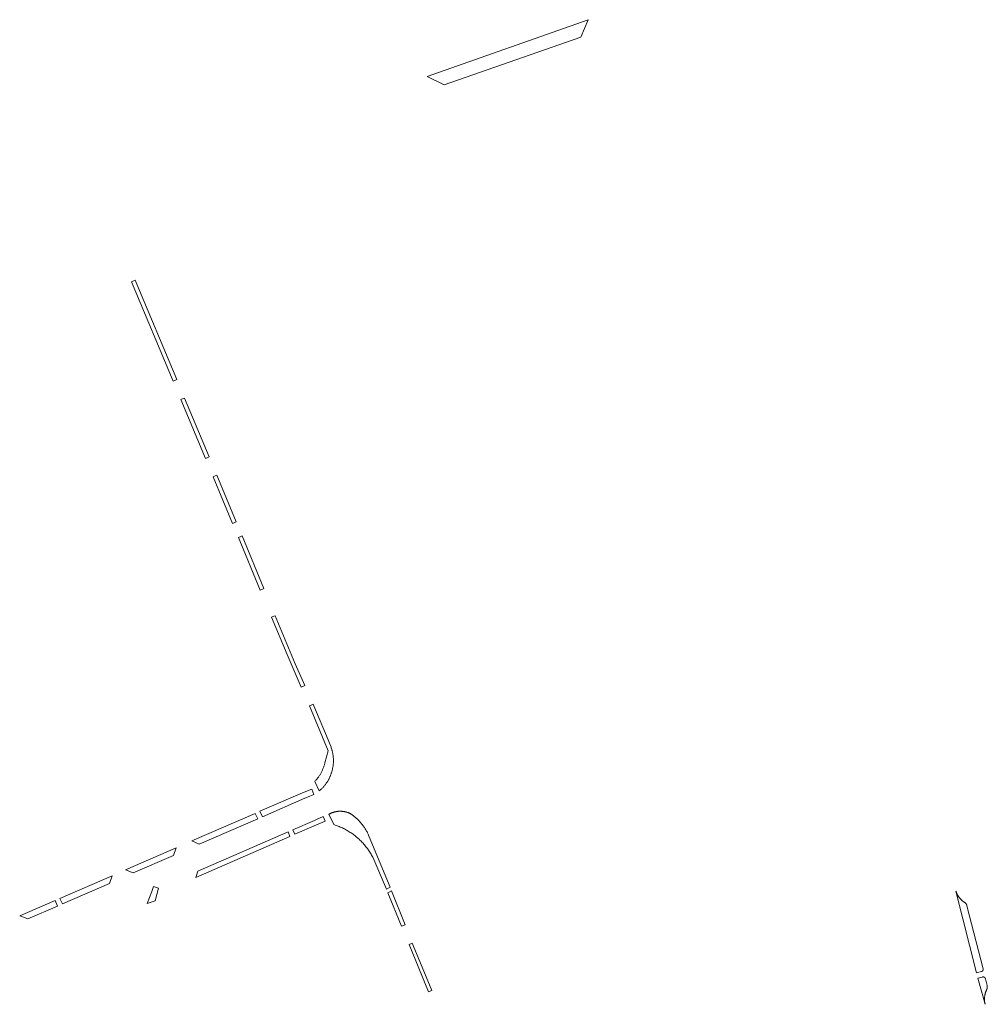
# Model space of a CAD drawing. Extents: x 211930 to 222589, y 569015 to 577578.
# Tile 26 of 95: x 213004 to 213197, y 573323 to 573520. Entities that reach past the tile are written whole.
import ezdxf

# ---------------------------------------------------------------- set-up
doc = ezdxf.new("R2010")
doc.units = 0
doc.layers.add('016 Alles planjaar 2023', color=72, linetype='Continuous', lineweight=20, true_color=0x1e90ff)

msp = doc.modelspace()

# ---------------------------------------------------------------- hatches: boundary and pattern name
at = {"layer": '016 Alles planjaar 2023', "true_color": 0x1e90ff}
h = msp.add_hatch(dxfattribs=at)
h.set_pattern_fill('DQ_CLEAR', color=72, style=0)
h.set_pattern_definition([])
h.paths.add_polyline_path([(213115.98, 573516.53), (213117.46, 573520.04), (213085.29, 573508.68), (213088.64, 573507.01), (213115.98, 573516.53)])
h = msp.add_hatch(dxfattribs=at)
h.set_pattern_fill('DQ_CLEAR', color=72, style=0)
h.set_pattern_definition([])
h.paths.add_polyline_path([(213034.92, 573447.98), (213035.18, 573448.1), (213026.87, 573467.95), (213026.15, 573467.67), (213034.46, 573447.78), (213034.92, 573447.98)])
h = msp.add_hatch(dxfattribs=at)
h.set_pattern_fill('DQ_CLEAR', color=72, style=0)
h.set_pattern_definition([])
h.paths.add_polyline_path([(213041.36, 573432.55), (213041.63, 573432.67), (213038.32, 573440.61), (213036.73, 573444.41), (213036.46, 573444.29), (213036, 573444.09), (213040.9, 573432.34), (213041.36, 573432.55)])
h = msp.add_hatch(dxfattribs=at)
h.set_pattern_fill('DQ_CLEAR', color=72, style=0)
h.set_pattern_definition([])
h.paths.add_polyline_path([(213046.33, 573419.32), (213046.79, 573419.52), (213047.06, 573419.64), (213043.17, 573428.99), (213042.89, 573428.86), (213042.43, 573428.66), (213046.33, 573419.32)])
h = msp.add_hatch(dxfattribs=at)
h.set_pattern_fill('DQ_CLEAR', color=72, style=0)
h.set_pattern_definition([])
h.paths.add_polyline_path([(213047.96, 573416.71), (213047.5, 573416.51), (213051.89, 573405.98), (213052.35, 573406.18), (213052.62, 573406.3), (213048.23, 573416.83), (213047.96, 573416.71)])
h = msp.add_hatch(dxfattribs=at)
h.set_pattern_fill('DQ_CLEAR', color=72, style=0)
h.set_pattern_definition([])
h.paths.add_polyline_path([(213054.6, 573400.77), (213054.14, 573400.57), (213057.24, 573393.14), (213060.09, 573386.59), (213060.55, 573386.79), (213060.82, 573386.91), (213058.89, 573391.24), (213054.88, 573400.89), (213054.6, 573400.77)])
h = msp.add_hatch(dxfattribs=at)
h.set_pattern_fill('DQ_CLEAR', color=72, style=0)
h.set_pattern_definition([])
h.paths.add_polyline_path([(213062.48, 573383.18), (213062.18, 573383.05), (213061.72, 573382.85), (213065.46, 573373.86), (213064.82, 573371.47), (213064.79, 573371.34), (213064.75, 573371.2), (213064.71, 573371.06), (213064.66, 573370.92), (213064.62, 573370.79), (213064.57, 573370.65), (213064.52, 573370.52), (213064.47, 573370.39), (213064.42, 573370.25), (213064.36, 573370.12), (213064.3, 573369.99), (213064.24, 573369.86), (213064.18, 573369.73), (213064.11, 573369.61), (213064.04, 573369.48), (213063.97, 573369.36), (213063.9, 573369.23), (213063.83, 573369.11), (213063.75, 573368.99), (213063.67, 573368.87), (213063.59, 573368.75), (213063.51, 573368.63), (213063.43, 573368.52), (213063.34, 573368.4), (213063.25, 573368.29), (213063.16, 573368.18), (213063.07, 573368.07), (213062.98, 573367.96), (213062.88, 573367.86), (213062.78, 573367.75), (213063.66, 573365.85), (213063.76, 573365.93), (213063.86, 573366.02), (213063.96, 573366.11), (213064.06, 573366.2), (213064.15, 573366.29), (213064.24, 573366.38), (213064.34, 573366.48), (213064.43, 573366.57), (213064.51, 573366.67), (213064.6, 573366.77), (213064.69, 573366.87), (213064.77, 573366.97), (213064.85, 573367.07), (213064.93, 573367.18), (213065.01, 573367.28), (213065.09, 573367.39), (213065.16, 573367.5), (213065.23, 573367.61), (213065.3, 573367.72), (213065.37, 573367.83), (213065.44, 573367.95), (213065.5, 573368.06), (213065.57, 573368.17), (213065.63, 573368.29), (213065.69, 573368.41), (213065.75, 573368.53), (213065.8, 573368.65), (213065.86, 573368.77), (213065.91, 573368.89), (213065.96, 573369.01), (213066, 573369.13), (213066.05, 573369.26), (213066.09, 573369.38), (213066.13, 573369.5), (213066.17, 573369.63), (213066.21, 573369.76), (213066.24, 573369.88), (213066.28, 573370.01), (213066.31, 573370.14), (213066.34, 573370.27), (213066.36, 573370.4), (213066.39, 573370.52), (213066.41, 573370.65), (213066.43, 573370.78), (213066.45, 573370.91), (213066.46, 573371.05), (213066.48, 573371.18), (213066.49, 573371.31), (213066.5, 573371.44), (213066.5, 573371.57), (213066.51, 573371.7), (213066.51, 573371.83), (213066.51, 573371.96), (213066.51, 573372.1), (213066.5, 573372.23), (213066.5, 573372.36), (213066.49, 573372.49), (213066.48, 573372.62), (213066.46, 573372.75), (213066.45, 573372.88), (213066.43, 573373.01), (213066.41, 573373.14), (213066.39, 573373.27), (213066.37, 573373.4), (213066.34, 573373.53), (213066.31, 573373.66), (213066.28, 573373.79), (213066.25, 573373.92), (213066.22, 573374.04), (213066.18, 573374.17), (213066.09, 573374.46), (213066.03, 573374.62), (213065.97, 573374.78), (213065.7, 573375.43), (213065.43, 573376.07), (213062.62, 573382.85), (213062.48, 573383.18)])
h = msp.add_hatch(dxfattribs=at)
h.set_pattern_fill('DQ_CLEAR', color=72, style=0)
h.set_pattern_definition([])
h.paths.add_polyline_path([(213061.3, 573364.61), (213062.58, 573365.17), (213062.18, 573366.24), (213060.35, 573365.46), (213051.8, 573361.79), (213052.3, 573360.67), (213060.81, 573364.4), (213061.3, 573364.61)])
h = msp.add_hatch(dxfattribs=at)
h.set_pattern_fill('DQ_CLEAR', color=72, style=0)
h.set_pattern_definition([])
h.paths.add_polyline_path([(213070.06, 573361.23), (213070, 573361.27), (213069.93, 573361.3), (213069.86, 573361.34), (213069.79, 573361.37), (213069.72, 573361.4), (213069.65, 573361.43), (213069.58, 573361.46), (213069.51, 573361.49), (213069.44, 573361.52), (213069.37, 573361.54), (213069.3, 573361.57), (213069.22, 573361.59), (213069.15, 573361.61), (213069.08, 573361.64), (213069, 573361.66), (213068.93, 573361.67), (213068.86, 573361.69), (213068.78, 573361.71), (213068.71, 573361.72), (213068.63, 573361.74), (213068.56, 573361.75), (213068.48, 573361.76), (213068.41, 573361.77), (213068.33, 573361.78), (213068.25, 573361.78), (213068.18, 573361.79), (213068.1, 573361.8), (213068.03, 573361.8), (213067.95, 573361.8), (213067.87, 573361.8), (213067.8, 573361.8), (213067.72, 573361.8), (213067.65, 573361.8), (213067.57, 573361.79), (213067.49, 573361.79), (213067.42, 573361.78), (213067.34, 573361.77), (213067.27, 573361.76), (213067.19, 573361.75), (213067.12, 573361.74), (213067.04, 573361.73), (213066.97, 573361.71), (213066.89, 573361.7), (213066.82, 573361.68), (213066.74, 573361.66), (213066.67, 573361.64), (213066.6, 573361.62), (213066.52, 573361.6), (213066.45, 573361.58), (213066.38, 573361.55), (213066.31, 573361.53), (213066.23, 573361.5), (213066.16, 573361.47), (213066.09, 573361.44), (213066.02, 573361.41), (213065.95, 573361.38), (213065.89, 573361.35), (213065.82, 573361.31), (213065.75, 573361.28), (213065.68, 573361.24), (213065.62, 573361.21), (213066.62, 573359.12), (213066.83, 573359.05), (213067.05, 573358.97), (213067.26, 573358.9), (213067.47, 573358.82), (213067.68, 573358.73), (213067.89, 573358.64), (213068.09, 573358.55), (213068.3, 573358.46), (213068.5, 573358.36), (213068.7, 573358.26), (213068.9, 573358.16), (213069.1, 573358.05), (213069.29, 573357.94), (213069.49, 573357.82), (213069.68, 573357.7), (213069.87, 573357.58), (213070.06, 573357.46), (213070.24, 573357.33), (213070.43, 573357.2), (213070.61, 573357.06), (213070.79, 573356.93), (213070.96, 573356.79), (213071.14, 573356.64), (213071.31, 573356.5), (213071.48, 573356.35), (213071.65, 573356.2), (213071.81, 573356.04), (213071.97, 573355.89), (213072.13, 573355.73), (213072.29, 573355.56), (213072.44, 573355.4), (213072.59, 573355.23), (213072.74, 573355.06), (213072.88, 573354.89), (213073.02, 573354.71), (213073.16, 573354.54), (213073.3, 573354.36), (213073.43, 573354.17), (213073.56, 573353.99), (213073.69, 573353.8), (213073.81, 573353.61), (213073.93, 573353.42), (213074.05, 573353.23), (213074.16, 573353.04), (213074.27, 573352.84), (213074.38, 573352.64), (213076.91, 573346.7), (213077.1, 573346.24), (213077.86, 573346.6), (213077.67, 573347.08), (213074.19, 573355.45), (213074.01, 573355.89), (213073.53, 573357.04), (213073.46, 573357.19), (213073.39, 573357.35), (213073.31, 573357.5), (213073.23, 573357.66), (213073.15, 573357.81), (213073.07, 573357.96), (213072.98, 573358.11), (213072.89, 573358.26), (213072.8, 573358.4), (213072.71, 573358.55), (213072.61, 573358.69), (213072.51, 573358.83), (213072.41, 573358.97), (213072.31, 573359.11), (213072.2, 573359.24), (213072.09, 573359.38), (213071.98, 573359.51), (213071.87, 573359.64), (213071.75, 573359.77), (213071.63, 573359.89), (213071.51, 573360.02), (213071.39, 573360.14), (213071.27, 573360.26), (213071.14, 573360.37), (213071.01, 573360.49), (213070.88, 573360.6), (213070.75, 573360.71), (213070.62, 573360.82), (213070.48, 573360.93), (213070.34, 573361.03), (213070.2, 573361.13), (213070.06, 573361.23)])
h = msp.add_hatch(dxfattribs=at)
h.set_pattern_fill('DQ_CLEAR', color=72, style=0)
h.set_pattern_definition([])
h.paths.add_polyline_path([(213039.69, 573355.2), (213051.36, 573360.28), (213050.89, 573361.36), (213038.21, 573355.86), (213039.69, 573355.2)])
h = msp.add_hatch(dxfattribs=at)
h.set_pattern_fill('DQ_CLEAR', color=72, style=0)
h.set_pattern_definition([])
h.paths.add_polyline_path([(213064.49, 573360.74), (213063.11, 573360.14), (213062.73, 573359.98), (213058.42, 573358.11), (213058.77, 573357.23), (213063.12, 573359.08), (213064.86, 573359.83), (213064.49, 573360.74)])
h = msp.add_hatch(dxfattribs=at)
h.set_pattern_fill('DQ_CLEAR', color=72, style=0)
h.set_pattern_definition([])
h.paths.add_polyline_path([(213057.48, 573357.67), (213039.38, 573349.81), (213038.96, 573348.56), (213057.8, 573356.77), (213057.48, 573357.67)])
h = msp.add_hatch(dxfattribs=at)
h.set_pattern_fill('DQ_CLEAR', color=72, style=0)
h.set_pattern_definition([])
h.paths.add_polyline_path([(213026.43, 573349.48), (213034.51, 573352.95), (213035.07, 573354.48), (213024.94, 573350.06), (213026.43, 573349.48)])
h = msp.add_hatch(dxfattribs=at)
h.set_pattern_fill('DQ_CLEAR', color=72, style=0)
h.set_pattern_definition([])
h.paths.add_polyline_path([(213021.72, 573347.36), (213022.28, 573348.9), (213011.82, 573344.38), (213012.32, 573343.3), (213021.72, 573347.36)])
h = msp.add_hatch(dxfattribs=at)
h.set_pattern_fill('DQ_CLEAR', color=72, style=0)
h.set_pattern_definition([])
h.paths.add_polyline_path([(213031.54, 573346.42), (213030.5, 573346.77), (213030.16, 573345.77), (213029.27, 573343.33), (213030.83, 573343.88), (213031.54, 573346.42)])
h = msp.add_hatch(dxfattribs=at)
h.set_pattern_fill('DQ_CLEAR', color=72, style=0)
h.set_pattern_definition([])
h.paths.add_polyline_path([(213080.83, 573339.12), (213078.15, 573345.86), (213077.41, 573345.49), (213080.16, 573338.82), (213080.63, 573339.03), (213080.83, 573339.12)])
h = msp.add_hatch(dxfattribs=at)
h.set_pattern_fill('DQ_CLEAR', color=72, style=0)
h.set_pattern_definition([])
h.paths.add_polyline_path([(213191.02, 573345.81), (213195.14, 573329.51), (213196.11, 573329.73), (213196.12, 573329.74), (213196.12, 573329.74), (213196.13, 573329.74), (213196.14, 573329.74), (213196.15, 573329.74), (213196.15, 573329.75), (213196.16, 573329.75), (213196.17, 573329.75), (213196.17, 573329.76), (213196.18, 573329.76), (213196.19, 573329.76), (213196.2, 573329.76), (213196.2, 573329.77), (213196.21, 573329.77), (213196.22, 573329.77), (213196.22, 573329.78), (213196.23, 573329.78), (213196.24, 573329.78), (213196.24, 573329.79), (213196.25, 573329.79), (213196.26, 573329.8), (213196.26, 573329.8), (213196.27, 573329.81), (213196.28, 573329.81), (213196.28, 573329.81), (213196.29, 573329.82), (213196.3, 573329.82), (213196.3, 573329.83), (213196.31, 573329.83), (213196.31, 573329.84), (213196.32, 573329.84), (213196.33, 573329.85), (213196.33, 573329.85), (213196.34, 573329.86), (213196.34, 573329.87), (213196.35, 573329.87), (213196.35, 573329.88), (213196.36, 573329.88), (213196.36, 573329.89), (213196.37, 573329.89), (213196.37, 573329.9), (213196.38, 573329.91), (213196.38, 573329.91), (213196.39, 573329.92), (213196.39, 573329.92), (213196.4, 573329.93), (213196.4, 573329.94), (213196.4, 573329.94), (213196.41, 573329.95), (213196.41, 573329.96), (213196.42, 573329.96), (213196.42, 573329.97), (213196.42, 573329.98), (213196.43, 573329.98), (213196.43, 573329.99), (213196.43, 573330), (213196.44, 573330.01), (213196.44, 573330.01), (213196.44, 573330.02), (213196.45, 573330.03), (213196.45, 573330.03), (213196.45, 573330.04), (213196.45, 573330.05), (213196.46, 573330.06), (213196.46, 573330.06), (213196.46, 573330.07), (213196.46, 573330.08), (213196.46, 573330.09), (213196.46, 573330.09), (213196.47, 573330.1), (213196.47, 573330.11), (213196.47, 573330.12), (213196.47, 573330.13), (213196.47, 573330.13), (213196.47, 573330.14), (213196.47, 573330.15), (213196.47, 573330.16), (213196.47, 573330.16), (213196.47, 573330.17), (213196.47, 573330.18), (213196.47, 573330.19), (213196.47, 573330.19), (213196.47, 573330.2), (213196.47, 573330.21), (213196.47, 573330.22), (213196.47, 573330.23), (213196.47, 573330.23), (213196.47, 573330.24), (213196.47, 573330.25), (213196.47, 573330.26), (213196.47, 573330.26), (213196.47, 573330.27), (213196.45, 573330.32), (213193.23, 573342.9), (213193.23, 573342.92), (213193.22, 573342.94), (213193.22, 573342.95), (213193.21, 573342.97), (213193.21, 573342.99), (213193.2, 573343.01), (213193.19, 573343.02), (213193.19, 573343.04), (213193.18, 573343.06), (213193.17, 573343.08), (213193.17, 573343.09), (213193.16, 573343.11), (213193.15, 573343.13), (213193.14, 573343.14), (213193.14, 573343.16), (213193.13, 573343.18), (213193.12, 573343.19), (213193.11, 573343.21), (213193.1, 573343.23), (213193.09, 573343.24), (213193.08, 573343.26), (213193.07, 573343.27), (213193.06, 573343.29), (213193.05, 573343.3), (213193.04, 573343.32), (213193.03, 573343.33), (213193.01, 573343.35), (213193, 573343.36), (213192.99, 573343.37), (213192.98, 573343.39), (213192.97, 573343.4), (213192.95, 573343.42), (213192.94, 573343.43), (213192.93, 573343.44), (213192.91, 573343.45), (213192.9, 573343.47), (213192.89, 573343.48), (213192.87, 573343.49), (213192.86, 573343.5), (213192.84, 573343.51), (213192.83, 573343.53), (213192.81, 573343.54), (213192.8, 573343.55), (213192.78, 573343.56), (213192.77, 573343.57), (213192.75, 573343.58), (213192.68, 573343.63), (213192.62, 573343.67), (213192.56, 573343.71), (213192.51, 573343.75), (213192.45, 573343.79), (213192.39, 573343.83), (213192.34, 573343.88), (213192.29, 573343.92), (213192.23, 573343.97), (213192.18, 573344.01), (213192.13, 573344.06), (213192.08, 573344.11), (213192.03, 573344.16), (213191.98, 573344.21), (213191.93, 573344.26), (213191.88, 573344.31), (213191.84, 573344.36), (213191.79, 573344.42), (213191.75, 573344.47), (213191.7, 573344.52), (213191.66, 573344.58), (213191.62, 573344.64), (213191.58, 573344.69), (213191.54, 573344.75), (213191.5, 573344.81), (213191.46, 573344.87), (213191.42, 573344.93), (213191.39, 573344.99), (213191.35, 573345.05), (213191.32, 573345.11), (213191.29, 573345.17), (213191.25, 573345.23), (213191.22, 573345.3), (213191.19, 573345.36), (213191.16, 573345.42), (213191.14, 573345.49), (213191.11, 573345.55), (213191.08, 573345.62), (213191.06, 573345.68), (213191.04, 573345.75), (213191.02, 573345.81)])
h = msp.add_hatch(dxfattribs=at)
h.set_pattern_fill('DQ_CLEAR', color=72, style=0)
h.set_pattern_definition([])
h.paths.add_polyline_path([(213005.37, 573340.27), (213011.29, 573342.85), (213010.85, 573343.96), (213003.76, 573340.88), (213005.37, 573340.27)])
h = msp.add_hatch(dxfattribs=at)
h.set_pattern_fill('DQ_CLEAR', color=72, style=0)
h.set_pattern_definition([])
h.paths.add_polyline_path([(213085.98, 573325.89), (213086.21, 573325.99), (213082.8, 573334.15), (213082.29, 573335.42), (213082.1, 573335.33), (213081.67, 573335.14), (213085.56, 573325.69), (213085.98, 573325.89)])
h = msp.add_hatch(dxfattribs=at)
h.set_pattern_fill('DQ_CLEAR', color=72, style=0)
h.set_pattern_definition([])
h.paths.add_polyline_path([(213196.85, 573323.2), (213196.84, 573323.28), (213196.82, 573323.35), (213196.81, 573323.43), (213196.79, 573323.51), (213196.78, 573323.58), (213196.77, 573323.66), (213196.76, 573323.74), (213196.76, 573323.81), (213196.75, 573323.89), (213196.74, 573323.97), (213196.74, 573324.04), (213196.74, 573324.12), (213196.74, 573324.2), (213196.74, 573324.27), (213196.74, 573324.35), (213196.74, 573324.43), (213196.75, 573324.5), (213196.75, 573324.58), (213196.76, 573324.66), (213196.77, 573324.73), (213196.78, 573324.81), (213196.79, 573324.89), (213196.8, 573324.96), (213196.81, 573325.04), (213196.83, 573325.11), (213196.84, 573325.19), (213196.86, 573325.26), (213196.88, 573325.34), (213196.9, 573325.41), (213196.92, 573325.49), (213196.94, 573325.56), (213196.96, 573325.63), (213196.99, 573325.71), (213197.01, 573325.78), (213197.04, 573325.85), (213197.07, 573325.92), (213197.1, 573325.99), (213197.13, 573326.06), (213197.16, 573326.14), (213197.17, 573326.15), (213197.18, 573326.17), (213197.19, 573326.18), (213197.2, 573326.2), (213197.2, 573326.22), (213197.21, 573326.24), (213197.22, 573326.25), (213197.23, 573326.27), (213197.23, 573326.29), (213197.24, 573326.31), (213197.25, 573326.32), (213197.25, 573326.34), (213197.26, 573326.36), (213197.26, 573326.38), (213197.27, 573326.4), (213197.27, 573326.41), (213197.28, 573326.43), (213197.28, 573326.45), (213197.28, 573326.47), (213197.29, 573326.49), (213197.29, 573326.51), (213197.29, 573326.52), (213197.29, 573326.54), (213197.3, 573326.56), (213197.3, 573326.58), (213197.3, 573326.6), (213197.3, 573326.62), (213197.3, 573326.64), (213197.3, 573326.65), (213197.3, 573326.67), (213197.3, 573326.69), (213197.3, 573326.71), (213197.3, 573326.73), (213197.3, 573326.75), (213197.3, 573326.77), (213197.3, 573326.79), (213197.29, 573326.8), (213197.29, 573326.82), (213197.29, 573326.84), (213197.29, 573326.86), (213197.28, 573326.88), (213197.28, 573326.9), (213197.27, 573326.92), (213197.27, 573326.93), (213197.27, 573326.95), (213197.26, 573326.97), (213196.93, 573328.32), (213196.93, 573328.33), (213196.93, 573328.34), (213196.92, 573328.34), (213196.92, 573328.35), (213196.92, 573328.36), (213196.92, 573328.37), (213196.91, 573328.37), (213196.91, 573328.38), (213196.91, 573328.39), (213196.9, 573328.39), (213196.9, 573328.4), (213196.9, 573328.41), (213196.9, 573328.42), (213196.89, 573328.42), (213196.89, 573328.43), (213196.88, 573328.44), (213196.88, 573328.44), (213196.88, 573328.45), (213196.87, 573328.46), (213196.87, 573328.46), (213196.86, 573328.47), (213196.86, 573328.48), (213196.85, 573328.48), (213196.85, 573328.49), (213196.85, 573328.5), (213196.84, 573328.5), (213196.84, 573328.51), (213196.83, 573328.51), (213196.83, 573328.52), (213196.82, 573328.53), (213196.81, 573328.53), (213196.81, 573328.54), (213196.8, 573328.54), (213196.8, 573328.55), (213196.79, 573328.55), (213196.79, 573328.56), (213196.78, 573328.57), (213196.77, 573328.57), (213196.77, 573328.58), (213196.76, 573328.58), (213196.76, 573328.59), (213196.75, 573328.59), (213196.74, 573328.59), (213196.74, 573328.6), (213196.73, 573328.6), (213196.72, 573328.61), (213196.72, 573328.61), (213196.71, 573328.62), (213196.7, 573328.62), (213196.7, 573328.62), (213196.69, 573328.63), (213196.68, 573328.63), (213196.68, 573328.64), (213196.67, 573328.64), (213196.66, 573328.64), (213196.65, 573328.64), (213196.65, 573328.65), (213196.64, 573328.65), (213196.63, 573328.65), (213196.62, 573328.66), (213196.62, 573328.66), (213196.61, 573328.66), (213196.6, 573328.66), (213196.59, 573328.67), (213196.59, 573328.67), (213196.58, 573328.67), (213196.57, 573328.67), (213196.56, 573328.67), (213196.56, 573328.67), (213196.55, 573328.68), (213196.54, 573328.68), (213196.53, 573328.68), (213196.53, 573328.68), (213196.52, 573328.68), (213196.51, 573328.68), (213196.5, 573328.68), (213196.49, 573328.68), (213196.49, 573328.68), (213196.48, 573328.68), (213196.47, 573328.68), (213196.46, 573328.68), (213196.45, 573328.68), (213196.45, 573328.68), (213196.44, 573328.68), (213196.43, 573328.68), (213196.42, 573328.68), (213196.41, 573328.68), (213196.41, 573328.68), (213196.4, 573328.68), (213196.39, 573328.68), (213196.38, 573328.68), (213196.38, 573328.67), (213196.37, 573328.67), (213196.36, 573328.67), (213196.35, 573328.67), (213196.35, 573328.67), (213196.34, 573328.67), (213196.33, 573328.66), (213196.32, 573328.66), (213196.32, 573328.66), (213195.43, 573328.42), (213196.85, 573323.2)])

# ---------------------------------------------------------------- linework, layer by layer
at = {"layer": '016 Alles planjaar 2023', "color": 14, "true_color": 0x004000}
for points in [[(213115.98, 573516.53), (213117.46, 573520.04), (213085.29, 573508.68), (213088.64, 573507.01), (213115.98, 573516.53)], [(213034.92, 573447.98), (213035.18, 573448.1), (213026.87, 573467.95), (213026.15, 573467.67), (213034.46, 573447.78), (213034.92, 573447.98)], [(213041.36, 573432.55), (213041.63, 573432.67), (213038.32, 573440.61), (213036.73, 573444.41), (213036.46, 573444.29), (213036, 573444.09), (213040.9, 573432.34), (213041.36, 573432.55)], [(213046.33, 573419.32), (213046.79, 573419.52), (213047.06, 573419.64), (213043.17, 573428.99), (213042.89, 573428.86), (213042.43, 573428.66), (213046.33, 573419.32)], [(213047.96, 573416.71), (213047.5, 573416.51), (213051.89, 573405.98), (213052.35, 573406.18), (213052.62, 573406.3), (213048.23, 573416.83), (213047.96, 573416.71)], [(213054.6, 573400.77), (213054.14, 573400.57), (213057.24, 573393.14), (213060.09, 573386.59), (213060.55, 573386.79), (213060.82, 573386.91), (213058.89, 573391.24), (213054.88, 573400.89), (213054.6, 573400.77)], [(213062.48, 573383.18), (213062.18, 573383.05), (213061.72, 573382.85), (213065.46, 573373.86), (213064.82, 573371.47), (213064.79, 573371.34), (213064.75, 573371.2), (213064.71, 573371.06), (213064.66, 573370.92), (213064.62, 573370.79), (213064.57, 573370.65), (213064.52, 573370.52), (213064.47, 573370.39), (213064.42, 573370.25), (213064.36, 573370.12), (213064.3, 573369.99), (213064.24, 573369.86), (213064.18, 573369.73), (213064.11, 573369.61), (213064.04, 573369.48), (213063.97, 573369.36), (213063.9, 573369.23), (213063.83, 573369.11), (213063.75, 573368.99), (213063.67, 573368.87), (213063.59, 573368.75), (213063.51, 573368.63), (213063.43, 573368.52), (213063.34, 573368.4), (213063.25, 573368.29), (213063.16, 573368.18), (213063.07, 573368.07), (213062.98, 573367.96), (213062.88, 573367.86), (213062.78, 573367.75), (213063.66, 573365.85), (213063.76, 573365.93), (213063.86, 573366.02), (213063.96, 573366.11), (213064.06, 573366.2), (213064.15, 573366.29), (213064.24, 573366.38), (213064.34, 573366.48), (213064.43, 573366.57), (213064.51, 573366.67), (213064.6, 573366.77), (213064.69, 573366.87), (213064.77, 573366.97), (213064.85, 573367.07), (213064.93, 573367.18), (213065.01, 573367.28), (213065.09, 573367.39), (213065.16, 573367.5), (213065.23, 573367.61), (213065.3, 573367.72), (213065.37, 573367.83), (213065.44, 573367.95), (213065.5, 573368.06), (213065.57, 573368.17), (213065.63, 573368.29), (213065.69, 573368.41), (213065.75, 573368.53), (213065.8, 573368.65), (213065.86, 573368.77), (213065.91, 573368.89), (213065.96, 573369.01), (213066, 573369.13), (213066.05, 573369.26), (213066.09, 573369.38), (213066.13, 573369.5), (213066.17, 573369.63), (213066.21, 573369.76), (213066.24, 573369.88), (213066.28, 573370.01), (213066.31, 573370.14), (213066.34, 573370.27), (213066.36, 573370.4), (213066.39, 573370.52), (213066.41, 573370.65), (213066.43, 573370.78), (213066.45, 573370.91), (213066.46, 573371.05), (213066.48, 573371.18), (213066.49, 573371.31), (213066.5, 573371.44), (213066.5, 573371.57), (213066.51, 573371.7), (213066.51, 573371.83), (213066.51, 573371.96), (213066.51, 573372.1), (213066.5, 573372.23), (213066.5, 573372.36), (213066.49, 573372.49), (213066.48, 573372.62), (213066.46, 573372.75), (213066.45, 573372.88), (213066.43, 573373.01), (213066.41, 573373.14), (213066.39, 573373.27), (213066.37, 573373.4), (213066.34, 573373.53), (213066.31, 573373.66), (213066.28, 573373.79), (213066.25, 573373.92), (213066.22, 573374.04), (213066.18, 573374.17), (213066.09, 573374.46), (213066.03, 573374.62), (213065.97, 573374.78), (213065.7, 573375.43), (213065.43, 573376.07), (213062.62, 573382.85), (213062.48, 573383.18)], [(213061.3, 573364.61), (213062.58, 573365.17), (213062.18, 573366.24), (213060.35, 573365.46), (213051.8, 573361.79), (213052.3, 573360.67), (213060.81, 573364.4), (213061.3, 573364.61)], [(213070.06, 573361.23), (213070, 573361.27), (213069.93, 573361.3), (213069.86, 573361.34), (213069.79, 573361.37), (213069.72, 573361.4), (213069.65, 573361.43), (213069.58, 573361.46), (213069.51, 573361.49), (213069.44, 573361.52), (213069.37, 573361.54), (213069.3, 573361.57), (213069.22, 573361.59), (213069.15, 573361.61), (213069.08, 573361.64), (213069, 573361.66), (213068.93, 573361.67), (213068.86, 573361.69), (213068.78, 573361.71), (213068.71, 573361.72), (213068.63, 573361.74), (213068.56, 573361.75), (213068.48, 573361.76), (213068.41, 573361.77), (213068.33, 573361.78), (213068.25, 573361.78), (213068.18, 573361.79), (213068.1, 573361.8), (213068.03, 573361.8), (213067.95, 573361.8), (213067.87, 573361.8), (213067.8, 573361.8), (213067.72, 573361.8), (213067.65, 573361.8), (213067.57, 573361.79), (213067.49, 573361.79), (213067.42, 573361.78), (213067.34, 573361.77), (213067.27, 573361.76), (213067.19, 573361.75), (213067.12, 573361.74), (213067.04, 573361.73), (213066.97, 573361.71), (213066.89, 573361.7), (213066.82, 573361.68), (213066.74, 573361.66), (213066.67, 573361.64), (213066.6, 573361.62), (213066.52, 573361.6), (213066.45, 573361.58), (213066.38, 573361.55), (213066.31, 573361.53), (213066.23, 573361.5), (213066.16, 573361.47), (213066.09, 573361.44), (213066.02, 573361.41), (213065.95, 573361.38), (213065.89, 573361.35), (213065.82, 573361.31), (213065.75, 573361.28), (213065.68, 573361.24), (213065.62, 573361.21), (213066.62, 573359.12), (213066.83, 573359.05), (213067.05, 573358.97), (213067.26, 573358.9), (213067.47, 573358.82), (213067.68, 573358.73), (213067.89, 573358.64), (213068.09, 573358.55), (213068.3, 573358.46), (213068.5, 573358.36), (213068.7, 573358.26), (213068.9, 573358.16), (213069.1, 573358.05), (213069.29, 573357.94), (213069.49, 573357.82), (213069.68, 573357.7), (213069.87, 573357.58), (213070.06, 573357.46), (213070.24, 573357.33), (213070.43, 573357.2), (213070.61, 573357.06), (213070.79, 573356.93), (213070.96, 573356.79), (213071.14, 573356.64), (213071.31, 573356.5), (213071.48, 573356.35), (213071.65, 573356.2), (213071.81, 573356.04), (213071.97, 573355.89), (213072.13, 573355.73), (213072.29, 573355.56), (213072.44, 573355.4), (213072.59, 573355.23), (213072.74, 573355.06), (213072.88, 573354.89), (213073.02, 573354.71), (213073.16, 573354.54), (213073.3, 573354.36), (213073.43, 573354.17), (213073.56, 573353.99), (213073.69, 573353.8), (213073.81, 573353.61), (213073.93, 573353.42), (213074.05, 573353.23), (213074.16, 573353.04), (213074.27, 573352.84), (213074.38, 573352.64), (213076.91, 573346.7), (213077.1, 573346.24), (213077.86, 573346.6), (213077.67, 573347.08), (213074.19, 573355.45), (213074.01, 573355.89), (213073.53, 573357.04), (213073.46, 573357.19), (213073.39, 573357.35), (213073.31, 573357.5), (213073.23, 573357.66), (213073.15, 573357.81), (213073.07, 573357.96), (213072.98, 573358.11), (213072.89, 573358.26), (213072.8, 573358.4), (213072.71, 573358.55), (213072.61, 573358.69), (213072.51, 573358.83), (213072.41, 573358.97), (213072.31, 573359.11), (213072.2, 573359.24), (213072.09, 573359.38), (213071.98, 573359.51), (213071.87, 573359.64), (213071.75, 573359.77), (213071.63, 573359.89), (213071.51, 573360.02), (213071.39, 573360.14), (213071.27, 573360.26), (213071.14, 573360.37), (213071.01, 573360.49), (213070.88, 573360.6), (213070.75, 573360.71), (213070.62, 573360.82), (213070.48, 573360.93), (213070.34, 573361.03), (213070.2, 573361.13), (213070.06, 573361.23)], [(213039.69, 573355.2), (213051.36, 573360.28), (213050.89, 573361.36), (213038.21, 573355.86), (213039.69, 573355.2)], [(213064.49, 573360.74), (213063.11, 573360.14), (213062.73, 573359.98), (213058.42, 573358.11), (213058.77, 573357.23), (213063.12, 573359.08), (213064.86, 573359.83), (213064.49, 573360.74)], [(213057.48, 573357.67), (213039.38, 573349.81), (213038.96, 573348.56), (213057.8, 573356.77), (213057.48, 573357.67)], [(213026.43, 573349.48), (213034.51, 573352.95), (213035.07, 573354.48), (213024.94, 573350.06), (213026.43, 573349.48)], [(213021.72, 573347.36), (213022.28, 573348.9), (213011.82, 573344.38), (213012.32, 573343.3), (213021.72, 573347.36)], [(213031.54, 573346.42), (213030.5, 573346.77), (213030.16, 573345.77), (213029.27, 573343.33), (213030.83, 573343.88), (213031.54, 573346.42)], [(213080.83, 573339.12), (213078.15, 573345.86), (213077.41, 573345.49), (213080.16, 573338.82), (213080.63, 573339.03), (213080.83, 573339.12)], [(213191.02, 573345.81), (213195.14, 573329.51), (213196.11, 573329.73), (213196.12, 573329.74), (213196.12, 573329.74), (213196.13, 573329.74), (213196.14, 573329.74), (213196.15, 573329.74), (213196.15, 573329.75), (213196.16, 573329.75), (213196.17, 573329.75), (213196.17, 573329.76), (213196.18, 573329.76), (213196.19, 573329.76), (213196.2, 573329.76), (213196.2, 573329.77), (213196.21, 573329.77), (213196.22, 573329.77), (213196.22, 573329.78), (213196.23, 573329.78), (213196.24, 573329.78), (213196.24, 573329.79), (213196.25, 573329.79), (213196.26, 573329.8), (213196.26, 573329.8), (213196.27, 573329.81), (213196.28, 573329.81), (213196.28, 573329.81), (213196.29, 573329.82), (213196.3, 573329.82), (213196.3, 573329.83), (213196.31, 573329.83), (213196.31, 573329.84), (213196.32, 573329.84), (213196.33, 573329.85), (213196.33, 573329.85), (213196.34, 573329.86), (213196.34, 573329.87), (213196.35, 573329.87), (213196.35, 573329.88), (213196.36, 573329.88), (213196.36, 573329.89), (213196.37, 573329.89), (213196.37, 573329.9), (213196.38, 573329.91), (213196.38, 573329.91), (213196.39, 573329.92), (213196.39, 573329.92), (213196.4, 573329.93), (213196.4, 573329.94), (213196.4, 573329.94), (213196.41, 573329.95), (213196.41, 573329.96), (213196.42, 573329.96), (213196.42, 573329.97), (213196.42, 573329.98), (213196.43, 573329.98), (213196.43, 573329.99), (213196.43, 573330), (213196.44, 573330.01), (213196.44, 573330.01), (213196.44, 573330.02), (213196.45, 573330.03), (213196.45, 573330.03), (213196.45, 573330.04), (213196.45, 573330.05), (213196.46, 573330.06), (213196.46, 573330.06), (213196.46, 573330.07), (213196.46, 573330.08), (213196.46, 573330.09), (213196.46, 573330.09), (213196.47, 573330.1), (213196.47, 573330.11), (213196.47, 573330.12), (213196.47, 573330.13), (213196.47, 573330.13), (213196.47, 573330.14), (213196.47, 573330.15), (213196.47, 573330.16), (213196.47, 573330.16), (213196.47, 573330.17), (213196.47, 573330.18), (213196.47, 573330.19), (213196.47, 573330.19), (213196.47, 573330.2), (213196.47, 573330.21), (213196.47, 573330.22), (213196.47, 573330.23), (213196.47, 573330.23), (213196.47, 573330.24), (213196.47, 573330.25), (213196.47, 573330.26), (213196.47, 573330.26), (213196.47, 573330.27), (213196.45, 573330.32), (213193.23, 573342.9), (213193.23, 573342.92), (213193.22, 573342.94), (213193.22, 573342.95), (213193.21, 573342.97), (213193.21, 573342.99), (213193.2, 573343.01), (213193.19, 573343.02), (213193.19, 573343.04), (213193.18, 573343.06), (213193.17, 573343.08), (213193.17, 573343.09), (213193.16, 573343.11), (213193.15, 573343.13), (213193.14, 573343.14), (213193.14, 573343.16), (213193.13, 573343.18), (213193.12, 573343.19), (213193.11, 573343.21), (213193.1, 573343.23), (213193.09, 573343.24), (213193.08, 573343.26), (213193.07, 573343.27), (213193.06, 573343.29), (213193.05, 573343.3), (213193.04, 573343.32), (213193.03, 573343.33), (213193.01, 573343.35), (213193, 573343.36), (213192.99, 573343.37), (213192.98, 573343.39), (213192.97, 573343.4), (213192.95, 573343.42), (213192.94, 573343.43), (213192.93, 573343.44), (213192.91, 573343.45), (213192.9, 573343.47), (213192.89, 573343.48), (213192.87, 573343.49), (213192.86, 573343.5), (213192.84, 573343.51), (213192.83, 573343.53), (213192.81, 573343.54), (213192.8, 573343.55), (213192.78, 573343.56), (213192.77, 573343.57), (213192.75, 573343.58), (213192.68, 573343.63), (213192.62, 573343.67), (213192.56, 573343.71), (213192.51, 573343.75), (213192.45, 573343.79), (213192.39, 573343.83), (213192.34, 573343.88), (213192.29, 573343.92), (213192.23, 573343.97), (213192.18, 573344.01), (213192.13, 573344.06), (213192.08, 573344.11), (213192.03, 573344.16), (213191.98, 573344.21), (213191.93, 573344.26), (213191.88, 573344.31), (213191.84, 573344.36), (213191.79, 573344.42), (213191.75, 573344.47), (213191.7, 573344.52), (213191.66, 573344.58), (213191.62, 573344.64), (213191.58, 573344.69), (213191.54, 573344.75), (213191.5, 573344.81), (213191.46, 573344.87), (213191.42, 573344.93), (213191.39, 573344.99), (213191.35, 573345.05), (213191.32, 573345.11), (213191.29, 573345.17), (213191.25, 573345.23), (213191.22, 573345.3), (213191.19, 573345.36), (213191.16, 573345.42), (213191.14, 573345.49), (213191.11, 573345.55), (213191.08, 573345.62), (213191.06, 573345.68), (213191.04, 573345.75), (213191.02, 573345.81)], [(213005.37, 573340.27), (213011.29, 573342.85), (213010.85, 573343.96), (213003.76, 573340.88), (213005.37, 573340.27)], [(213085.98, 573325.89), (213086.21, 573325.99), (213082.8, 573334.15), (213082.29, 573335.42), (213082.1, 573335.33), (213081.67, 573335.14), (213085.56, 573325.69), (213085.98, 573325.89)], [(213196.85, 573323.2), (213196.84, 573323.28), (213196.82, 573323.35), (213196.81, 573323.43), (213196.79, 573323.51), (213196.78, 573323.58), (213196.77, 573323.66), (213196.76, 573323.74), (213196.76, 573323.81), (213196.75, 573323.89), (213196.74, 573323.97), (213196.74, 573324.04), (213196.74, 573324.12), (213196.74, 573324.2), (213196.74, 573324.27), (213196.74, 573324.35), (213196.74, 573324.43), (213196.75, 573324.5), (213196.75, 573324.58), (213196.76, 573324.66), (213196.77, 573324.73), (213196.78, 573324.81), (213196.79, 573324.89), (213196.8, 573324.96), (213196.81, 573325.04), (213196.83, 573325.11), (213196.84, 573325.19), (213196.86, 573325.26), (213196.88, 573325.34), (213196.9, 573325.41), (213196.92, 573325.49), (213196.94, 573325.56), (213196.96, 573325.63), (213196.99, 573325.71), (213197.01, 573325.78), (213197.04, 573325.85), (213197.07, 573325.92), (213197.1, 573325.99), (213197.13, 573326.06), (213197.16, 573326.14), (213197.17, 573326.15), (213197.18, 573326.17), (213197.19, 573326.18), (213197.2, 573326.2), (213197.2, 573326.22), (213197.21, 573326.24), (213197.22, 573326.25), (213197.23, 573326.27), (213197.23, 573326.29), (213197.24, 573326.31), (213197.25, 573326.32), (213197.25, 573326.34), (213197.26, 573326.36), (213197.26, 573326.38), (213197.27, 573326.4), (213197.27, 573326.41), (213197.28, 573326.43), (213197.28, 573326.45), (213197.28, 573326.47), (213197.29, 573326.49), (213197.29, 573326.51), (213197.29, 573326.52), (213197.29, 573326.54), (213197.3, 573326.56), (213197.3, 573326.58), (213197.3, 573326.6), (213197.3, 573326.62), (213197.3, 573326.64), (213197.3, 573326.65), (213197.3, 573326.67), (213197.3, 573326.69), (213197.3, 573326.71), (213197.3, 573326.73), (213197.3, 573326.75), (213197.3, 573326.77), (213197.3, 573326.79), (213197.29, 573326.8), (213197.29, 573326.82), (213197.29, 573326.84), (213197.29, 573326.86), (213197.28, 573326.88), (213197.28, 573326.9), (213197.27, 573326.92), (213197.27, 573326.93), (213197.27, 573326.95), (213197.26, 573326.97), (213196.93, 573328.32), (213196.93, 573328.33), (213196.93, 573328.34), (213196.92, 573328.34), (213196.92, 573328.35), (213196.92, 573328.36), (213196.92, 573328.37), (213196.91, 573328.37), (213196.91, 573328.38), (213196.91, 573328.39), (213196.9, 573328.39), (213196.9, 573328.4), (213196.9, 573328.41), (213196.9, 573328.42), (213196.89, 573328.42), (213196.89, 573328.43), (213196.88, 573328.44), (213196.88, 573328.44), (213196.88, 573328.45), (213196.87, 573328.46), (213196.87, 573328.46), (213196.86, 573328.47), (213196.86, 573328.48), (213196.85, 573328.48), (213196.85, 573328.49), (213196.85, 573328.5), (213196.84, 573328.5), (213196.84, 573328.51), (213196.83, 573328.51), (213196.83, 573328.52), (213196.82, 573328.53), (213196.81, 573328.53), (213196.81, 573328.54), (213196.8, 573328.54), (213196.8, 573328.55), (213196.79, 573328.55), (213196.79, 573328.56), (213196.78, 573328.57), (213196.77, 573328.57), (213196.77, 573328.58), (213196.76, 573328.58), (213196.76, 573328.59), (213196.75, 573328.59), (213196.74, 573328.59), (213196.74, 573328.6), (213196.73, 573328.6), (213196.72, 573328.61), (213196.72, 573328.61), (213196.71, 573328.62), (213196.7, 573328.62), (213196.7, 573328.62), (213196.69, 573328.63), (213196.68, 573328.63), (213196.68, 573328.64), (213196.67, 573328.64), (213196.66, 573328.64), (213196.65, 573328.64), (213196.65, 573328.65), (213196.64, 573328.65), (213196.63, 573328.65), (213196.62, 573328.66), (213196.62, 573328.66), (213196.61, 573328.66), (213196.6, 573328.66), (213196.59, 573328.67), (213196.59, 573328.67), (213196.58, 573328.67), (213196.57, 573328.67), (213196.56, 573328.67), (213196.56, 573328.67), (213196.55, 573328.68), (213196.54, 573328.68), (213196.53, 573328.68), (213196.53, 573328.68), (213196.52, 573328.68), (213196.51, 573328.68), (213196.5, 573328.68), (213196.49, 573328.68), (213196.49, 573328.68), (213196.48, 573328.68), (213196.47, 573328.68), (213196.46, 573328.68), (213196.45, 573328.68), (213196.45, 573328.68), (213196.44, 573328.68), (213196.43, 573328.68), (213196.42, 573328.68), (213196.41, 573328.68), (213196.41, 573328.68), (213196.4, 573328.68), (213196.39, 573328.68), (213196.38, 573328.68), (213196.38, 573328.67), (213196.37, 573328.67), (213196.36, 573328.67), (213196.35, 573328.67), (213196.35, 573328.67), (213196.34, 573328.67), (213196.33, 573328.66), (213196.32, 573328.66), (213196.32, 573328.66), (213195.43, 573328.42), (213196.85, 573323.2)]]:
    msp.add_lwpolyline(points, close=True, dxfattribs=at)

doc.saveas('drawing.dxf')
